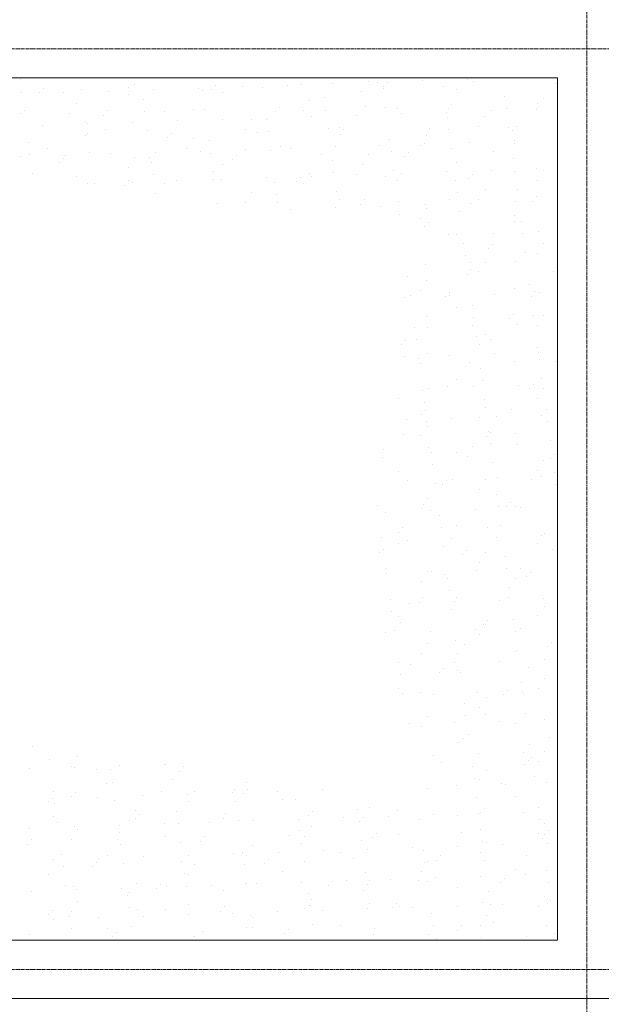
# Model space of a CAD drawing. Header units: centimetres. Extents: x 88729 to 133553, y -16225 to 14174.
# Tile 11 of 106: x 93615 to 93865, y -15790 to -15368. Entities that reach past the tile are written whole.
import ezdxf
from ezdxf.enums import TextEntityAlignment as Align

# ---------------------------------------------------------------- set-up
doc = ezdxf.new("R2010")
doc.units = ezdxf.units.CM
doc.linetypes.add('CENTER2', pattern=[1.125, 0.75, -0.125, 0.125, -0.125])
for name, color, linetype in [('A-OS', 252, 'CENTER2'), ('A-SCIANY', 252, 'Continuous'), ('E_PODKLAD', 7, 'Continuous'), ('mat', 252, 'Continuous'), ('R-MET-IWE', 252, 'Continuous')]:
    doc.layers.add(name, color=color, linetype=linetype)
doc.styles.get("Standard").update_dxf_attribs({"font": 'txt.shx'})

# ---------------------------------------------------------------- blocks, each defined once
blk = doc.blocks.new('A$Ce817dbbb')
at = {"layer": 'A-OS', "color": 252, "lineweight": 9, "ltscale": 2}
for p, q in [((2456.6, -22825.03), (2456.6, -26625.91)), ((1901, -25845.77), (3298.95, -25845.77)), ((1901, -26240.77), (3298.95, -26240.77))]:
    blk.add_line(p, q, dxfattribs=at)
at = {"layer": 'A-SCIANY', "color": 252, "lineweight": 9, "ltscale": 3}
for p, q in [((1964.1, -25858.27), (2444.1, -25858.27)), ((2444.1, -25858.27), (2232.1, -25858.27)), ((2444.1, -25858.27), (2444.1, -26228.27)), ((1964.1, -26228.27), (2444.1, -26228.27))]:
    blk.add_line(p, q, dxfattribs=at)
at = {"layer": 'mat', "color": 252, "lineweight": 9}
for p, q in [((2213.42, -25859.1), (2213.42, -25859.1)), ((2262.57, -25861.17), (2262.57, -25861.17)), ((2291, -25858.36), (2291, -25858.36)), ((2334.01, -25861.03), (2334.01, -25861.03)), ((2347.61, -25860.73), (2347.61, -25860.73)), ((2362.8, -25860), (2362.8, -25860)), ((2366.88, -25860.1), (2366.88, -25860.1)), ((2371.22, -25860.06), (2371.22, -25860.06)), ((2386.15, -25859.47), (2386.15, -25859.47)), ((2405.42, -25858.84), (2405.42, -25858.84)), ((2407.9, -25859.67), (2407.9, -25859.67)), ((2443.43, -25860.53), (2443.43, -25860.53)), ((2214.11, -25864.3), (2214.11, -25864.3)), ((2221.74, -25864.63), (2221.74, -25864.63)), ((2223.43, -25862.79), (2223.43, -25862.79)), ((2232, -25864.51), (2232, -25864.51)), ((2239.85, -25863.21), (2239.85, -25863.21)), ((2251.27, -25863.88), (2251.27, -25863.88)), ((2259.89, -25865.38), (2259.89, -25865.38)), ((2260.11, -25862.4), (2260.11, -25862.4)), ((2270.54, -25863.25), (2270.54, -25863.25)), ((2289.81, -25862.62), (2289.81, -25862.62)), ((2291.68, -25863.56), (2291.68, -25863.56)), ((2295.64, -25863.27), (2295.64, -25863.27)), ((2297.33, -25861.42), (2297.33, -25861.42)), ((2300.3, -25864.41), (2300.3, -25864.41)), ((2309.08, -25861.99), (2309.08, -25861.99)), ((2317.43, -25862.47), (2317.43, -25862.47)), ((2328.34, -25861.36), (2328.34, -25861.36)), ((2360.11, -25864.22), (2360.11, -25864.22)), ((2369.26, -25862.82), (2369.26, -25862.82)), ((2369.54, -25861.9), (2369.54, -25861.9)), ((2395.01, -25861.73), (2395.01, -25861.73)), ((2400.52, -25863.25), (2400.52, -25863.25)), ((2237.53, -25869.24), (2237.53, -25869.24)), ((2266.32, -25867.58), (2266.32, -25867.58)), ((2337.75, -25868.08), (2337.75, -25868.08)), ((2343.9, -25866.83), (2343.9, -25866.83)), ((2398.78, -25869.62), (2398.78, -25869.62)), ((2421.47, -25866.09), (2421.47, -25866.09)), ((2435.46, -25869.23), (2435.46, -25869.23)), ((2437.98, -25866.91), (2437.98, -25866.91)), ((2213.77, -25873.33), (2213.77, -25873.33)), ((2215.18, -25872.43), (2215.18, -25872.43)), ((2234.85, -25873.46), (2234.85, -25873.46)), ((2250.99, -25872.35), (2250.99, -25872.35)), ((2267.01, -25872.78), (2267.01, -25872.78)), ((2275.26, -25872.49), (2275.26, -25872.49)), ((2287.67, -25871.97), (2287.67, -25871.97)), ((2292.75, -25871.69), (2292.75, -25871.69)), ((2323.2, -25872.83), (2323.2, -25872.83)), ((2324.88, -25870.99), (2324.88, -25870.99)), ((2335.07, -25872.3), (2335.07, -25872.3)), ((2344.58, -25872.04), (2344.58, -25872.04)), ((2361.56, -25870.6), (2361.56, -25870.6)), ((2370.33, -25870.95), (2370.33, -25870.95)), ((2375.48, -25871.32), (2375.48, -25871.32)), ((2377.23, -25873.59), (2377.23, -25873.59)), ((2396.5, -25872.96), (2396.5, -25872.96)), ((2397.09, -25871.46), (2397.09, -25871.46)), ((2415.77, -25872.33), (2415.77, -25872.33)), ((2422.16, -25871.3), (2422.16, -25871.3)), ((2435.03, -25871.7), (2435.03, -25871.7)), ((2435.29, -25871.13), (2435.29, -25871.13)), ((2241.64, -25876.8), (2241.64, -25876.8)), ((2242.35, -25878), (2242.35, -25878)), ((2249.3, -25874.2), (2249.3, -25874.2)), ((2261.62, -25877.37), (2261.62, -25877.37)), ((2280.89, -25876.74), (2280.89, -25876.74)), ((2300.16, -25876.11), (2300.16, -25876.11)), ((2312.71, -25876.15), (2312.71, -25876.15)), ((2319.22, -25876.05), (2319.22, -25876.05)), ((2319.42, -25875.48), (2319.42, -25875.48)), ((2338.69, -25874.85), (2338.69, -25874.85)), ((2357.96, -25874.22), (2357.96, -25874.22)), ((2396.8, -25875.31), (2396.8, -25875.31)), ((2412.93, -25874.99), (2412.93, -25874.99)), ((2223.08, -25878.63), (2223.08, -25878.63)), ((2242.33, -25882), (2242.33, -25882)), ((2250.22, -25880.56), (2250.22, -25880.56)), ((2268.08, -25880.91), (2268.08, -25880.91)), ((2278.55, -25881.92), (2278.55, -25881.92)), ((2310.03, -25880.37), (2310.03, -25880.37)), ((2315.22, -25881.53), (2315.22, -25881.53)), ((2319.9, -25881.26), (2319.9, -25881.26)), ((2345.65, -25880.17), (2345.65, -25880.17)), ((2350.44, -25879.4), (2350.44, -25879.4)), ((2352.44, -25880.55), (2352.44, -25880.55)), ((2389.12, -25880.16), (2389.12, -25880.16)), ((2397.48, -25880.52), (2397.48, -25880.52)), ((2410.25, -25879.21), (2410.25, -25879.21)), ((2423.23, -25879.43), (2423.23, -25879.43)), ((2424.65, -25881.03), (2424.65, -25881.03)), ((2426.34, -25879.19), (2426.34, -25879.19)), ((2216.96, -25886.02), (2216.96, -25886.02)), ((2241.33, -25882.9), (2241.33, -25882.9)), ((2276.86, -25883.76), (2276.86, -25883.76)), ((2287.67, -25884.23), (2287.67, -25884.23)), ((2294.54, -25885.27), (2294.54, -25885.27)), ((2350.75, -25882.4), (2350.75, -25882.4)), ((2372.12, -25884.53), (2372.12, -25884.53)), ((2387.12, -25886.48), (2387.12, -25886.48)), ((2387.89, -25883.07), (2387.89, -25883.07)), ((2406.39, -25885.85), (2406.39, -25885.85)), ((2425.62, -25886.31), (2425.62, -25886.31)), ((2425.66, -25885.22), (2425.66, -25885.22)), ((2225.18, -25888.64), (2225.18, -25888.64)), ((2243.4, -25890.13), (2243.4, -25890.13)), ((2271.51, -25890.26), (2271.51, -25890.26)), ((2284.99, -25888.45), (2284.99, -25888.45)), ((2290.78, -25889.63), (2290.78, -25889.63)), ((2295.23, -25890.48), (2295.23, -25890.48)), ((2310.05, -25889), (2310.05, -25889)), ((2320.97, -25889.39), (2320.97, -25889.39)), ((2325.4, -25887.48), (2325.4, -25887.48)), ((2329.32, -25888.37), (2329.32, -25888.37)), ((2348.59, -25887.74), (2348.59, -25887.74)), ((2367.85, -25887.11), (2367.85, -25887.11)), ((2372.8, -25889.74), (2372.8, -25889.74)), ((2380, -25890.12), (2380, -25890.12)), ((2385.21, -25887.28), (2385.21, -25887.28)), ((2398.55, -25888.65), (2398.55, -25888.65)), ((2416.68, -25889.73), (2416.68, -25889.73)), ((2213.71, -25892.15), (2213.71, -25892.15)), ((2217.65, -25891.22), (2217.65, -25891.22)), ((2230.52, -25894.69), (2230.52, -25894.69)), ((2232.21, -25892.85), (2232.21, -25892.85)), ((2232.98, -25891.52), (2232.98, -25891.52)), ((2252.24, -25890.89), (2252.24, -25890.89)), ((2262.63, -25892.31), (2262.63, -25892.31)), ((2268.88, -25892.46), (2268.88, -25892.46)), ((2269.86, -25894.49), (2269.86, -25894.49)), ((2304.41, -25893.33), (2304.41, -25893.33)), ((2306.1, -25891.48), (2306.1, -25891.48)), ((2342.78, -25891.1), (2342.78, -25891.1)), ((2347.44, -25893.75), (2347.44, -25893.75)), ((2362.85, -25891.14), (2362.85, -25891.14)), ((2378.31, -25891.96), (2378.31, -25891.96)), ((2400.58, -25894.39), (2400.58, -25894.39)), ((2425.02, -25893.01), (2425.02, -25893.01)), ((2259.95, -25896.52), (2259.95, -25896.52)), ((2296.3, -25898.61), (2296.3, -25898.61)), ((2300.36, -25895.55), (2300.36, -25895.55)), ((2337.81, -25899.22), (2337.81, -25899.22)), ((2348.13, -25898.96), (2348.13, -25898.96)), ((2360.17, -25895.36), (2360.17, -25895.36)), ((2373.87, -25897.87), (2373.87, -25897.87)), ((2377.11, -25899.17), (2377.11, -25899.17)), ((2396.38, -25898.54), (2396.38, -25898.54)), ((2415.64, -25897.91), (2415.64, -25897.91)), ((2425.7, -25898.21), (2425.7, -25898.21)), ((2434.91, -25897.28), (2434.91, -25897.28)), ((2438.03, -25898.06), (2438.03, -25898.06)), ((2218.72, -25899.35), (2218.72, -25899.35)), ((2237.59, -25900.38), (2237.59, -25900.38)), ((2259.76, -25902.41), (2259.76, -25902.41)), ((2261.5, -25902.95), (2261.5, -25902.95)), ((2270.55, -25899.7), (2270.55, -25899.7)), ((2280.77, -25902.32), (2280.77, -25902.32)), ((2296.44, -25902.03), (2296.44, -25902.03)), ((2300.03, -25901.69), (2300.03, -25901.69)), ((2319.3, -25901.06), (2319.3, -25901.06)), ((2322.76, -25902.97), (2322.76, -25902.97)), ((2331.97, -25902.89), (2331.97, -25902.89)), ((2333.66, -25901.05), (2333.66, -25901.05)), ((2335.12, -25903.44), (2335.12, -25903.44)), ((2338.57, -25900.43), (2338.57, -25900.43)), ((2357.84, -25899.8), (2357.84, -25899.8)), ((2370.34, -25900.66), (2370.34, -25900.66)), ((2375.54, -25902.46), (2375.54, -25902.46)), ((2400.34, -25902.23), (2400.34, -25902.23)), ((2405.87, -25901.53), (2405.87, -25901.53)), ((2407.56, -25899.68), (2407.56, -25899.68)), ((2435.35, -25902.27), (2435.35, -25902.27)), ((2242.23, -25903.58), (2242.23, -25903.58)), ((2245.19, -25903.71), (2245.19, -25903.71)), ((2258.07, -25904.26), (2258.07, -25904.26)), ((2275.31, -25903.63), (2275.31, -25903.63)), ((2312.77, -25907.3), (2312.77, -25907.3)), ((2349.2, -25907.09), (2349.2, -25907.09)), ((2401.03, -25907.43), (2401.03, -25907.43)), ((2412.99, -25906.13), (2412.99, -25906.13)), ((2426.77, -25906.34), (2426.77, -25906.34)), ((2271.62, -25907.83), (2271.62, -25907.83)), ((2310.08, -25911.51), (2310.08, -25911.51)), ((2323.45, -25908.18), (2323.45, -25908.18)), ((2324, -25911.59), (2324, -25911.59)), ((2350.49, -25910.54), (2350.49, -25910.54)), ((2361.22, -25910.61), (2361.22, -25910.61)), ((2375.66, -25911.45), (2375.66, -25911.45)), ((2397.9, -25910.22), (2397.9, -25910.22)), ((2410.3, -25910.35), (2410.3, -25910.35)), ((2425.99, -25911.39), (2425.99, -25911.39)), ((2433.43, -25911.09), (2433.43, -25911.09)), ((2435.12, -25909.25), (2435.12, -25909.25)), ((2298.09, -25912.19), (2298.09, -25912.19)), ((2329.65, -25914.54), (2329.65, -25914.54)), ((2348.92, -25913.91), (2348.92, -25913.91)), ((2359.53, -25912.46), (2359.53, -25912.46)), ((2368.19, -25913.28), (2368.19, -25913.28)), ((2387.46, -25912.65), (2387.46, -25912.65)), ((2387.95, -25914.21), (2387.95, -25914.21)), ((2402.1, -25915.56), (2402.1, -25915.56)), ((2406.72, -25912.02), (2406.72, -25912.02)), ((2376.35, -25916.65), (2376.35, -25916.65)), ((2385.26, -25918.43), (2385.26, -25918.43)), ((2388.78, -25920.18), (2388.78, -25920.18)), ((2425.46, -25919.79), (2425.46, -25919.79)), ((2425.67, -25917.45), (2425.67, -25917.45)), ((2428.56, -25919.93), (2428.56, -25919.93)), ((2387.09, -25922.02), (2387.09, -25922.02)), ((2435.88, -25924.29), (2435.88, -25924.29)), ((2397.35, -25925.55), (2397.35, -25925.55)), ((2400.63, -25925.53), (2400.63, -25925.53)), ((2416.62, -25924.92), (2416.62, -25924.92)), ((2429.25, -25925.13), (2429.25, -25925.13)), ((2403.88, -25929.15), (2403.88, -25929.15)), ((2414.65, -25931.59), (2414.65, -25931.59)), ((2416.34, -25929.74), (2416.34, -25929.74)), ((2438.09, -25929.2), (2438.09, -25929.2)), ((2404.57, -25934.35), (2404.57, -25934.35)), ((2413.05, -25937.27), (2413.05, -25937.27)), ((2425.87, -25936.98), (2425.87, -25936.98)), ((2430.32, -25933.26), (2430.32, -25933.26)), ((2435.4, -25933.41), (2435.4, -25933.41)), ((2387.33, -25938.24), (2387.33, -25938.24)), ((2406.6, -25937.61), (2406.6, -25937.61)), ((2406.68, -25940.29), (2406.68, -25940.29)), ((2410.36, -25941.49), (2410.36, -25941.49)), ((2442.21, -25941.15), (2442.21, -25941.15)), ((2443.89, -25939.31), (2443.89, -25939.31)), ((2379.89, -25943.57), (2379.89, -25943.57)), ((2388.01, -25945.35), (2388.01, -25945.35)), ((2405.64, -25942.48), (2405.64, -25942.48)), ((2385.32, -25949.57), (2385.32, -25949.57)), ((2425.73, -25948.6), (2425.73, -25948.6)), ((2432.11, -25946.84), (2432.11, -25946.84)), ((2434.23, -25949.85), (2434.23, -25949.85)), ((2378.41, -25952.35), (2378.41, -25952.35)), ((2380.96, -25951.7), (2380.96, -25951.7)), ((2395.87, -25952.08), (2395.87, -25952.08)), ((2397.55, -25950.24), (2397.55, -25950.24)), ((2397.68, -25951.72), (2397.68, -25951.72)), ((2416.95, -25951.09), (2416.95, -25951.09)), ((2432.79, -25952.05), (2432.79, -25952.05)), ((2436.22, -25950.46), (2436.22, -25950.46)), ((2400.69, -25956.67), (2400.69, -25956.67)), ((2407.43, -25956.06), (2407.43, -25956.06)), ((2387.89, -25960.78), (2387.89, -25960.78)), ((2408.11, -25961.27), (2408.11, -25961.27)), ((2423.42, -25961.65), (2423.42, -25961.65)), ((2425.11, -25959.8), (2425.11, -25959.8)), ((2433.86, -25960.18), (2433.86, -25960.18)), ((2438.15, -25960.34), (2438.15, -25960.34)), ((2382.75, -25965.28), (2382.75, -25965.28)), ((2388.31, -25965.24), (2388.31, -25965.24)), ((2407.57, -25964.61), (2407.57, -25964.61)), ((2426.84, -25963.98), (2426.84, -25963.98)), ((2435.46, -25964.56), (2435.46, -25964.56)), ((2378.77, -25970.74), (2378.77, -25970.74)), ((2383.44, -25970.49), (2383.44, -25970.49)), ((2409.18, -25969.4), (2409.18, -25969.4)), ((2413.1, -25968.41), (2413.1, -25968.41)), ((2415.45, -25970.35), (2415.45, -25970.35)), ((2377.08, -25972.58), (2377.08, -25972.58)), ((2410.42, -25972.63), (2410.42, -25972.63)), ((2435.65, -25973.76), (2435.65, -25973.76)), ((2378.29, -25977.93), (2378.29, -25977.93)), ((2384.51, -25978.62), (2384.51, -25978.62)), ((2388.06, -25976.49), (2388.06, -25976.49)), ((2397.56, -25977.3), (2397.56, -25977.3)), ((2416.83, -25976.67), (2416.83, -25976.67)), ((2436.1, -25976.04), (2436.1, -25976.04)), ((2436.33, -25978.97), (2436.33, -25978.97)), ((2385.38, -25980.71), (2385.38, -25980.71)), ((2404.64, -25982.14), (2404.64, -25982.14)), ((2406.33, -25980.3), (2406.33, -25980.3)), ((2410.97, -25982.98), (2410.97, -25982.98)), ((2425.79, -25979.74), (2425.79, -25979.74)), ((2443.01, -25979.91), (2443.01, -25979.91)), ((2400.75, -25987.81), (2400.75, -25987.81)), ((2437.4, -25987.1), (2437.4, -25987.1)), ((2388.64, -25991.42), (2388.64, -25991.42)), ((2396.67, -25990.84), (2396.67, -25990.84)), ((2407.91, -25990.79), (2407.91, -25990.79)), ((2411.66, -25988.19), (2411.66, -25988.19)), ((2427.18, -25990.16), (2427.18, -25990.16)), ((2432.2, -25991.71), (2432.2, -25991.71)), ((2433.89, -25989.87), (2433.89, -25989.87)), ((2438.2, -25991.48), (2438.2, -25991.48)), ((2375.71, -25995.89), (2375.71, -25995.89)), ((2386.29, -25992.2), (2386.29, -25992.2)), ((2412.73, -25996.32), (2412.73, -25996.32)), ((2435.52, -25995.7), (2435.52, -25995.7)), ((2386.98, -25997.41), (2386.98, -25997.41)), ((2413.16, -25999.56), (2413.16, -25999.56)), ((2424.23, -26000.41), (2424.23, -26000.41)), ((2385.86, -26002.64), (2385.86, -26002.64)), ((2387.55, -26000.8), (2387.55, -26000.8)), ((2398.53, -26004.31), (2398.53, -26004.31)), ((2410.47, -26003.77), (2410.47, -26003.77)), ((2417.8, -26003.68), (2417.8, -26003.68)), ((2437.07, -26003.05), (2437.07, -26003.05)), ((2439.19, -26000.68), (2439.19, -26000.68)), ((2379.26, -26004.94), (2379.26, -26004.94)), ((2388.05, -26005.54), (2388.05, -26005.54)), ((2388.12, -26007.63), (2388.12, -26007.63)), ((2439.88, -26005.89), (2439.88, -26005.89)), ((2377.89, -26011.34), (2377.89, -26011.34)), ((2385.43, -26011.85), (2385.43, -26011.85)), ((2413.42, -26012.21), (2413.42, -26012.21)), ((2414.52, -26009.9), (2414.52, -26009.9)), ((2415.11, -26010.36), (2415.11, -26010.36)), ((2425.84, -26010.88), (2425.84, -26010.88)), ((2388.52, -26017), (2388.52, -26017)), ((2407.79, -26016.37), (2407.79, -26016.37)), ((2415.2, -26015.11), (2415.2, -26015.11)), ((2427.05, -26015.74), (2427.05, -26015.74)), ((2440.95, -26014.02), (2440.95, -26014.02)), ((2368.77, -26021.29), (2368.77, -26021.29)), ((2369.25, -26017.63), (2369.25, -26017.63)), ((2389.84, -26019.12), (2389.84, -26019.12)), ((2400.8, -26018.95), (2400.8, -26018.95)), ((2405.45, -26020.91), (2405.45, -26020.91)), ((2440.98, -26021.77), (2440.98, -26021.77)), ((2442.67, -26019.93), (2442.67, -26019.93)), ((2390.52, -26024.33), (2390.52, -26024.33)), ((2416.27, -26023.24), (2416.27, -26023.24)), ((2438.26, -26022.62), (2438.26, -26022.62)), ((2375.76, -26027.03), (2375.76, -26027.03)), ((2418.13, -26029.86), (2418.13, -26029.86)), ((2435.57, -26026.84), (2435.57, -26026.84)), ((2437.4, -26029.23), (2437.4, -26029.23)), ((2442.74, -26027.6), (2442.74, -26027.6)), ((2379.6, -26031.12), (2379.6, -26031.12)), ((2391.59, -26032.46), (2391.59, -26032.46)), ((2394.64, -26032.7), (2394.64, -26032.7)), ((2396.33, -26030.86), (2396.33, -26030.86)), ((2398.87, -26030.49), (2398.87, -26030.49)), ((2413.22, -26030.7), (2413.22, -26030.7)), ((2433.01, -26030.47), (2433.01, -26030.47)), ((2443.42, -26032.8), (2443.42, -26032.8)), ((2410.53, -26034.91), (2410.53, -26034.91)), ((2418.06, -26036.82), (2418.06, -26036.82)), ((2366.92, -26041.68), (2366.92, -26041.68)), ((2386.67, -26041.4), (2386.67, -26041.4)), ((2388.18, -26038.77), (2388.18, -26038.77)), ((2418.74, -26042.02), (2418.74, -26042.02)), ((2422.2, -26042.27), (2422.2, -26042.27)), ((2423.89, -26040.42), (2423.89, -26040.42)), ((2425.9, -26042.02), (2425.9, -26042.02)), ((2428.03, -26042.75), (2428.03, -26042.75)), ((2370.22, -26044.64), (2370.22, -26044.64)), ((2385.49, -26042.99), (2385.49, -26042.99)), ((2389.49, -26044.01), (2389.49, -26044.01)), ((2393.38, -26046.04), (2393.38, -26046.04)), ((2408.76, -26043.38), (2408.76, -26043.38)), ((2394.07, -26051.24), (2394.07, -26051.24)), ((2400.86, -26050.1), (2400.86, -26050.1)), ((2414.22, -26050.97), (2414.22, -26050.97)), ((2419.81, -26050.15), (2419.81, -26050.15)), ((2368.7, -26055.26), (2368.7, -26055.26)), ((2375.86, -26053.2), (2375.86, -26053.2)), ((2377.55, -26051.35), (2377.55, -26051.35)), ((2418.01, -26055.44), (2418.01, -26055.44)), ((2437.28, -26054.81), (2437.28, -26054.81)), ((2438.31, -26053.76), (2438.31, -26053.76)), ((2375.82, -26058.17), (2375.82, -26058.17)), ((2379.48, -26056.7), (2379.48, -26056.7)), ((2395.14, -26059.37), (2395.14, -26059.37)), ((2398.74, -26056.07), (2398.74, -26056.07)), ((2435.63, -26057.98), (2435.63, -26057.98)), ((2367.88, -26061.9), (2367.88, -26061.9)), ((2369.39, -26060.46), (2369.39, -26060.46)), ((2403.41, -26062.76), (2403.41, -26062.76)), ((2405.1, -26060.92), (2405.1, -26060.92)), ((2413.27, -26061.84), (2413.27, -26061.84)), ((2421.6, -26063.74), (2421.6, -26063.74)), ((2441.78, -26060.53), (2441.78, -26060.53)), ((2410.59, -26066.06), (2410.59, -26066.06)), ((2370.46, -26068.59), (2370.46, -26068.59)), ((2370.56, -26070.82), (2370.56, -26070.82)), ((2388.23, -26069.92), (2388.23, -26069.92)), ((2389.82, -26070.19), (2389.82, -26070.19)), ((2395.44, -26071.46), (2395.44, -26071.46)), ((2409.09, -26069.56), (2409.09, -26069.56)), ((2422.29, -26068.94), (2422.29, -26068.94)), ((2428.36, -26068.93), (2428.36, -26068.93)), ((2430.97, -26072.33), (2430.97, -26072.33)), ((2432.66, -26070.48), (2432.66, -26070.48)), ((2385.55, -26074.13), (2385.55, -26074.13)), ((2396.93, -26072.96), (2396.93, -26072.96)), ((2425.96, -26073.16), (2425.96, -26073.16)), ((2397.61, -26078.16), (2397.61, -26078.16)), ((2423.36, -26077.07), (2423.36, -26077.07)), ((2372.25, -26082.18), (2372.25, -26082.18)), ((2380.45, -26083.71), (2380.45, -26083.71)), ((2384.63, -26083.26), (2384.63, -26083.26)), ((2386.32, -26081.42), (2386.32, -26081.42)), ((2399.72, -26083.08), (2399.72, -26083.08)), ((2400.92, -26081.24), (2400.92, -26081.24)), ((2418.98, -26082.45), (2418.98, -26082.45)), ((2423, -26081.03), (2423, -26081.03)), ((2438.25, -26081.82), (2438.25, -26081.82)), ((2438.37, -26084.9), (2438.37, -26084.9)), ((2372.93, -26087.38), (2372.93, -26087.38)), ((2375.87, -26089.31), (2375.87, -26089.31)), ((2398.68, -26086.29), (2398.68, -26086.29)), ((2435.68, -26089.12), (2435.68, -26089.12)), ((2376.66, -26091.96), (2376.66, -26091.96)), ((2412.19, -26092.82), (2412.19, -26092.82)), ((2413.33, -26092.98), (2413.33, -26092.98)), ((2413.88, -26090.98), (2413.88, -26090.98)), ((2425.15, -26090.65), (2425.15, -26090.65)), ((2370.43, -26096.4), (2370.43, -26096.4)), ((2374, -26095.51), (2374, -26095.51)), ((2389.7, -26095.77), (2389.7, -26095.77)), ((2408.97, -26095.14), (2408.97, -26095.14)), ((2410.64, -26097.2), (2410.64, -26097.2)), ((2425.83, -26095.86), (2425.83, -26095.86)), ((2428.24, -26094.51), (2428.24, -26094.51)), ((2388.29, -26101.06), (2388.29, -26101.06)), ((2400.47, -26099.87), (2400.47, -26099.87)), ((2404.22, -26101.52), (2404.22, -26101.52)), ((2441.44, -26100.55), (2441.44, -26100.55)), ((2385.6, -26105.27), (2385.6, -26105.27)), ((2401.15, -26105.08), (2401.15, -26105.08)), ((2426.01, -26104.3), (2426.01, -26104.3)), ((2426.9, -26103.99), (2426.9, -26103.99)), ((2439.75, -26102.39), (2439.75, -26102.39)), ((2375.79, -26109.09), (2375.79, -26109.09)), ((2380.78, -26109.88), (2380.78, -26109.88)), ((2400.05, -26109.25), (2400.05, -26109.25)), ((2419.32, -26108.62), (2419.32, -26108.62)), ((2438.59, -26107.99), (2438.59, -26107.99)), ((2376.48, -26114.3), (2376.48, -26114.3)), ((2393.41, -26113.32), (2393.41, -26113.32)), ((2395.1, -26111.48), (2395.1, -26111.48)), ((2400.97, -26112.38), (2400.97, -26112.38)), ((2402.22, -26113.21), (2402.22, -26113.21)), ((2431.78, -26111.09), (2431.78, -26111.09)), ((2428.69, -26117.57), (2428.69, -26117.57)), ((2438.43, -26116.05), (2438.43, -26116.05)), ((2375.93, -26120.45), (2375.93, -26120.45)), ((2377.55, -26122.43), (2377.55, -26122.43)), ((2385.44, -26122.02), (2385.44, -26122.02)), ((2390.67, -26122.78), (2390.67, -26122.78)), ((2409.94, -26122.15), (2409.94, -26122.15)), ((2420.97, -26122.89), (2420.97, -26122.89)), ((2422.66, -26121.04), (2422.66, -26121.04)), ((2429.21, -26121.52), (2429.21, -26121.52)), ((2429.38, -26122.78), (2429.38, -26122.78)), ((2435.74, -26120.26), (2435.74, -26120.26)), ((2404.01, -26126.79), (2404.01, -26126.79)), ((2413.39, -26124.12), (2413.39, -26124.12)), ((2410.7, -26128.34), (2410.7, -26128.34)), ((2413, -26131.59), (2413, -26131.59)), ((2430.45, -26130.91), (2430.45, -26130.91)), ((2380.66, -26135.46), (2380.66, -26135.46)), ((2388.35, -26132.2), (2388.35, -26132.2)), ((2399.93, -26134.84), (2399.93, -26134.84)), ((2404.7, -26132), (2404.7, -26132)), ((2419.2, -26134.21), (2419.2, -26134.21)), ((2426.07, -26135.44), (2426.07, -26135.44)), ((2438.46, -26133.58), (2438.46, -26133.58)), ((2385.66, -26136.42), (2385.66, -26136.42)), ((2401.03, -26143.52), (2401.03, -26143.52)), ((2402.19, -26143.38), (2402.19, -26143.38)), ((2403.88, -26141.54), (2403.88, -26141.54)), ((2405.77, -26140.13), (2405.77, -26140.13)), ((2440.55, -26141.15), (2440.55, -26141.15)), ((2218.86, -26145.25), (2218.86, -26145.25)), ((2410.28, -26148.32), (2410.28, -26148.32)), ((2429.55, -26147.69), (2429.55, -26147.69)), ((2432.23, -26144.49), (2432.23, -26144.49)), ((2438.48, -26147.19), (2438.48, -26147.19)), ((2225.94, -26150.83), (2225.94, -26150.83)), ((2238.04, -26149.51), (2238.04, -26149.51)), ((2275.4, -26152.73), (2275.4, -26152.73)), ((2391.01, -26148.95), (2391.01, -26148.95)), ((2394.21, -26152.08), (2394.21, -26152.08)), ((2431.43, -26151.1), (2431.43, -26151.1)), ((2432.92, -26149.69), (2432.92, -26149.69)), ((2435.8, -26151.4), (2435.8, -26151.4)), ((2217.59, -26154.62), (2217.59, -26154.62)), ((2235.36, -26153.73), (2235.36, -26153.73)), ((2236.86, -26153.99), (2236.86, -26153.99)), ((2246.42, -26154.81), (2246.42, -26154.81)), ((2252.4, -26155.19), (2252.4, -26155.19)), ((2256.13, -26153.36), (2256.13, -26153.36)), ((2275.77, -26152.76), (2275.77, -26152.76)), ((2281.95, -26155.68), (2281.95, -26155.68)), ((2283.64, -26153.84), (2283.64, -26153.84)), ((2407.56, -26153.71), (2407.56, -26153.71)), ((2413.44, -26155.26), (2413.44, -26155.26)), ((2429.74, -26152.95), (2429.74, -26152.95)), ((2250.73, -26160.84), (2250.73, -26160.84)), ((2253.09, -26160.4), (2253.09, -26160.4)), ((2278.84, -26159.31), (2278.84, -26159.31)), ((2310.54, -26160.64), (2310.54, -26160.64)), ((2408.24, -26158.91), (2408.24, -26158.91)), ((2410.76, -26159.48), (2410.76, -26159.48)), ((2433.99, -26157.82), (2433.99, -26157.82)), ((2439.44, -26160.58), (2439.44, -26160.58)), ((2227.73, -26164.41), (2227.73, -26164.41)), ((2237.3, -26164.77), (2237.3, -26164.77)), ((2273.98, -26164.38), (2273.98, -26164.38)), ((2288.18, -26164.5), (2288.18, -26164.5)), ((2304.56, -26164.99), (2304.56, -26164.99)), ((2305.3, -26163.67), (2305.3, -26163.67)), ((2309.51, -26165.24), (2309.51, -26165.24)), ((2311.2, -26163.4), (2311.2, -26163.4)), ((2323.83, -26164.36), (2323.83, -26164.36)), ((2343.1, -26163.73), (2343.1, -26163.73)), ((2388.4, -26163.34), (2388.4, -26163.34)), ((2400.9, -26161.84), (2400.9, -26161.84)), ((2420.17, -26161.21), (2420.17, -26161.21)), ((2421.77, -26161.65), (2421.77, -26161.65)), ((2225.69, -26168.91), (2225.69, -26168.91)), ((2227.49, -26167.51), (2227.49, -26167.51)), ((2228.41, -26169.62), (2228.41, -26169.62)), ((2235.61, -26166.61), (2235.61, -26166.61)), ((2246.76, -26166.88), (2246.76, -26166.88)), ((2254.16, -26168.53), (2254.16, -26168.53)), ((2266.02, -26166.25), (2266.02, -26166.25)), ((2285.29, -26165.62), (2285.29, -26165.62)), ((2285.5, -26168.72), (2285.5, -26168.72)), ((2305.99, -26168.88), (2305.99, -26168.88)), ((2325.91, -26167.75), (2325.91, -26167.75)), ((2331.74, -26167.79), (2331.74, -26167.79)), ((2409.31, -26167.04), (2409.31, -26167.04)), ((2426.13, -26166.59), (2426.13, -26166.59)), ((2263.14, -26172.58), (2263.14, -26172.58)), ((2280.62, -26172.89), (2280.62, -26172.89)), ((2338.75, -26172.97), (2338.75, -26172.97)), ((2358.2, -26172.15), (2358.2, -26172.15)), ((2363.36, -26171.42), (2363.36, -26171.42)), ((2375.43, -26172.58), (2375.43, -26172.58)), ((2410.96, -26173.44), (2410.96, -26173.44)), ((2412.65, -26171.6), (2412.65, -26171.6)), ((2429.42, -26173.27), (2429.42, -26173.27)), ((2435.78, -26171.41), (2435.78, -26171.41)), ((2227.64, -26175.31), (2227.64, -26175.31)), ((2229.48, -26177.75), (2229.48, -26177.75)), ((2260.45, -26176.8), (2260.45, -26176.8)), ((2263.17, -26176.18), (2263.17, -26176.18)), ((2264.86, -26174.33), (2264.86, -26174.33)), ((2281.31, -26178.1), (2281.31, -26178.1)), ((2294.54, -26177.68), (2294.54, -26177.68)), ((2300.87, -26175.83), (2300.87, -26175.83)), ((2301.54, -26173.94), (2301.54, -26173.94)), ((2307.06, -26177.01), (2307.06, -26177.01)), ((2313.81, -26177.05), (2313.81, -26177.05)), ((2333.08, -26176.42), (2333.08, -26176.42)), ((2337.07, -26174.81), (2337.07, -26174.81)), ((2352.35, -26175.79), (2352.35, -26175.79)), ((2358.89, -26177.35), (2358.89, -26177.35)), ((2360.68, -26175.63), (2360.68, -26175.63)), ((2371.62, -26175.16), (2371.62, -26175.16)), ((2384.63, -26176.26), (2384.63, -26176.26)), ((2390.89, -26174.53), (2390.89, -26174.53)), ((2401.09, -26174.66), (2401.09, -26174.66)), ((2410.15, -26173.9), (2410.15, -26173.9)), ((2436.46, -26176.61), (2436.46, -26176.61)), ((2217.47, -26180.2), (2217.47, -26180.2)), ((2236.74, -26179.57), (2236.74, -26179.57)), ((2238.1, -26180.66), (2238.1, -26180.66)), ((2255.95, -26182.11), (2255.95, -26182.11)), ((2256.01, -26178.94), (2256.01, -26178.94)), ((2275.28, -26178.31), (2275.28, -26178.31)), ((2333.52, -26181.37), (2333.52, -26181.37)), ((2338.32, -26179.49), (2338.32, -26179.49)), ((2402.99, -26182.14), (2402.99, -26182.14)), ((2411.1, -26180.63), (2411.1, -26180.63)), ((2438.54, -26178.33), (2438.54, -26178.33)), ((2440.21, -26181.16), (2440.21, -26181.16)), ((2218.52, -26185.26), (2218.52, -26185.26)), ((2235.41, -26184.87), (2235.41, -26184.87)), ((2255.2, -26184.88), (2255.2, -26184.88)), ((2275.82, -26183.9), (2275.82, -26183.9)), ((2282.38, -26186.23), (2282.38, -26186.23)), ((2290.73, -26185.74), (2290.73, -26185.74)), ((2292.42, -26183.9), (2292.42, -26183.9)), ((2329.09, -26183.51), (2329.09, -26183.51)), ((2335.63, -26183.71), (2335.63, -26183.71)), ((2359.96, -26185.48), (2359.96, -26185.48)), ((2364.62, -26184.37), (2364.62, -26184.37)), ((2366.31, -26182.53), (2366.31, -26182.53)), ((2376.04, -26182.74), (2376.04, -26182.74)), ((2411.79, -26185.83), (2411.79, -26185.83)), ((2413.5, -26186.4), (2413.5, -26186.4)), ((2435.85, -26182.55), (2435.85, -26182.55)), ((2437.53, -26184.74), (2437.53, -26184.74)), ((2438.52, -26183.01), (2438.52, -26183.01)), ((2216.83, -26187.11), (2216.83, -26187.11)), ((2256.63, -26187.32), (2256.63, -26187.32)), ((2308.85, -26190.59), (2308.85, -26190.59)), ((2313.28, -26187.57), (2313.28, -26187.57)), ((2324.16, -26190.54), (2324.16, -26190.54)), ((2334.21, -26186.57), (2334.21, -26186.57)), ((2343.43, -26189.91), (2343.43, -26189.91)), ((2362.7, -26189.28), (2362.7, -26189.28)), ((2381.97, -26188.65), (2381.97, -26188.65)), ((2386.42, -26189.85), (2386.42, -26189.85)), ((2401.23, -26188.02), (2401.23, -26188.02)), ((2410.81, -26190.62), (2410.81, -26190.62)), ((2420.5, -26187.39), (2420.5, -26187.39)), ((2439.77, -26186.76), (2439.77, -26186.76)), ((2227.82, -26193.69), (2227.82, -26193.69)), ((2231.27, -26191.33), (2231.27, -26191.33)), ((2246.08, -26194.83), (2246.08, -26194.83)), ((2247.09, -26193.06), (2247.09, -26193.06)), ((2250.78, -26191.98), (2250.78, -26191.98)), ((2266.36, -26192.43), (2266.36, -26192.43)), ((2282.75, -26194.44), (2282.75, -26194.44)), ((2285.63, -26191.8), (2285.63, -26191.8)), ((2304.89, -26191.17), (2304.89, -26191.17)), ((2310.59, -26191.79), (2310.59, -26191.79)), ((2319.97, -26193.46), (2319.97, -26193.46)), ((2335.28, -26194.7), (2335.28, -26194.7)), ((2351, -26190.81), (2351, -26190.81)), ((2356.65, -26193.07), (2356.65, -26193.07)), ((2388.46, -26194.48), (2388.46, -26194.48)), ((2392.18, -26193.94), (2392.18, -26193.94)), ((2393.87, -26192.1), (2393.87, -26192.1)), ((2412.86, -26193.96), (2412.86, -26193.96)), ((2430.55, -26191.71), (2430.55, -26191.71)), ((2231.95, -26196.54), (2231.95, -26196.54)), ((2244.39, -26196.67), (2244.39, -26196.67)), ((2257.7, -26195.45), (2257.7, -26195.45)), ((2288.24, -26195.64), (2288.24, -26195.64)), ((2309.53, -26195.79), (2309.53, -26195.79)), ((2318.28, -26195.31), (2318.28, -26195.31)), ((2325.96, -26198.89), (2325.96, -26198.89)), ((2361.74, -26199.07), (2361.74, -26199.07)), ((2385.77, -26198.7), (2385.77, -26198.7)), ((2387.11, -26195.05), (2387.11, -26195.05)), ((2426.18, -26197.73), (2426.18, -26197.73)), ((2439.32, -26198.32), (2439.32, -26198.32)), ((2225.74, -26200.05), (2225.74, -26200.05)), ((2284.17, -26199.81), (2284.17, -26199.81)), ((2285.55, -26199.86), (2285.55, -26199.86)), ((2334.05, -26203.43), (2334.05, -26203.43)), ((2347.53, -26203.03), (2347.53, -26203.03)), ((2353.32, -26202.8), (2353.32, -26202.8)), ((2363.42, -26202.56), (2363.42, -26202.56)), ((2372.59, -26202.17), (2372.59, -26202.17)), ((2384.21, -26202.64), (2384.21, -26202.64)), ((2388.18, -26203.18), (2388.18, -26203.18)), ((2391.86, -26201.54), (2391.86, -26201.54)), ((2411.13, -26200.91), (2411.13, -26200.91)), ((2421.43, -26201.66), (2421.43, -26201.66)), ((2430.4, -26200.28), (2430.4, -26200.28)), ((2218.44, -26207.21), (2218.44, -26207.21)), ((2233.02, -26204.67), (2233.02, -26204.67)), ((2236.41, -26205.37), (2236.41, -26205.37)), ((2237.71, -26206.58), (2237.71, -26206.58)), ((2256.98, -26205.95), (2256.98, -26205.95)), ((2263.2, -26203.72), (2263.2, -26203.72)), ((2271.94, -26206.24), (2271.94, -26206.24)), ((2273.63, -26204.39), (2273.63, -26204.39)), ((2276.25, -26205.32), (2276.25, -26205.32)), ((2284.85, -26205.01), (2284.85, -26205.01)), ((2295.52, -26204.69), (2295.52, -26204.69)), ((2300.92, -26206.97), (2300.92, -26206.97)), ((2310.31, -26204.01), (2310.31, -26204.01)), ((2310.6, -26203.92), (2310.6, -26203.92)), ((2314.79, -26204.06), (2314.79, -26204.06)), ((2345.84, -26204.87), (2345.84, -26204.87)), ((2360.73, -26206.77), (2360.73, -26206.77)), ((2362.43, -26204.27), (2362.43, -26204.27)), ((2401.14, -26205.8), (2401.14, -26205.8)), ((2414.64, -26207.54), (2414.64, -26207.54)), ((2419.74, -26203.5), (2419.74, -26203.5)), ((2440.01, -26203.53), (2440.01, -26203.53)), ((2238.16, -26211.8), (2238.16, -26211.8)), ((2259.49, -26209.03), (2259.49, -26209.03)), ((2260.51, -26207.94), (2260.51, -26207.94)), ((2337.07, -26208.29), (2337.07, -26208.29)), ((2338.38, -26210.63), (2338.38, -26210.63)), ((2438.6, -26209.47), (2438.6, -26209.47)), ((2441.08, -26211.66), (2441.08, -26211.66)), ((2227.29, -26215.33), (2227.29, -26215.33)), ((2235.47, -26216.01), (2235.47, -26216.01)), ((2260.18, -26214.23), (2260.18, -26214.23)), ((2263.97, -26214.94), (2263.97, -26214.94)), ((2275.88, -26215.04), (2275.88, -26215.04)), ((2285.92, -26213.14), (2285.92, -26213.14)), ((2299.5, -26215.8), (2299.5, -26215.8)), ((2301.19, -26213.96), (2301.19, -26213.96)), ((2324.04, -26216.12), (2324.04, -26216.12)), ((2335.69, -26214.85), (2335.69, -26214.85)), ((2337.75, -26213.49), (2337.75, -26213.49)), ((2337.87, -26213.57), (2337.87, -26213.57)), ((2343.31, -26215.49), (2343.31, -26215.49)), ((2362.58, -26214.86), (2362.58, -26214.86)), ((2363.5, -26212.4), (2363.5, -26212.4)), ((2373.4, -26214.44), (2373.4, -26214.44)), ((2375.09, -26212.59), (2375.09, -26212.59)), ((2376.1, -26213.88), (2376.1, -26213.88)), ((2381.84, -26214.23), (2381.84, -26214.23)), ((2401.11, -26213.6), (2401.11, -26213.6)), ((2411.77, -26212.2), (2411.77, -26212.2)), ((2415.33, -26212.75), (2415.33, -26212.75)), ((2420.38, -26212.97), (2420.38, -26212.97)), ((2435.91, -26213.69), (2435.91, -26213.69)), ((2439.65, -26212.34), (2439.65, -26212.34)), ((2225.61, -26217.17), (2225.61, -26217.17)), ((2227.7, -26219.27), (2227.7, -26219.27)), ((2234.81, -26218.25), (2234.81, -26218.25)), ((2246.97, -26218.64), (2246.97, -26218.64)), ((2266.23, -26218.01), (2266.23, -26218.01)), ((2285.5, -26217.38), (2285.5, -26217.38)), ((2304.77, -26216.75), (2304.77, -26216.75)), ((2312.39, -26217.51), (2312.39, -26217.51)), ((2313.34, -26218.71), (2313.34, -26218.71)), ((2389.97, -26216.76), (2389.97, -26216.76)), ((2413.56, -26217.55), (2413.56, -26217.55)), ((2235.5, -26223.45), (2235.5, -26223.45)), ((2250.84, -26223.12), (2250.84, -26223.12)), ((2261.25, -26222.36), (2261.25, -26222.36)), ((2291.53, -26224.5), (2291.53, -26224.5)), ((2310.65, -26222.93), (2310.65, -26222.93)), ((2313.07, -26222.71), (2313.07, -26222.71)), ((2328.75, -26223.52), (2328.75, -26223.52)), ((2338.82, -26221.62), (2338.82, -26221.62)), ((2351.06, -26221.96), (2351.06, -26221.96)), ((2365.43, -26223.14), (2365.43, -26223.14)), ((2390.65, -26221.97), (2390.65, -26221.97)), ((2400.96, -26224), (2400.96, -26224)), ((2402.65, -26222.16), (2402.65, -26222.16)), ((2410.87, -26221.76), (2410.87, -26221.76)), ((2416.4, -26220.88), (2416.4, -26220.88)), ((2439.33, -26221.77), (2439.33, -26221.77)), ((2217.63, -26225.87), (2217.63, -26225.87)), ((2253.16, -26226.73), (2253.16, -26226.73)), ((2254.85, -26224.89), (2254.85, -26224.89)), ((2287.71, -26226.73), (2287.71, -26226.73)), ((2288.3, -26226.79), (2288.3, -26226.79)), ((2327.06, -26225.37), (2327.06, -26225.37)), ((2365.29, -26225.98), (2365.29, -26225.98)), ((2388.52, -26225.62), (2388.52, -26225.62)), ((2392.19, -26227.72), (2392.19, -26227.72)), ((2411.46, -26227.09), (2411.46, -26227.09)), ((2430.73, -26226.46), (2430.73, -26226.46)), ((2442.87, -26225.24), (2442.87, -26225.24)), ((1964.1, -26253.27), (3069.1, -26253.27))]:
    blk.add_line(p, q, dxfattribs=at)
at = {"layer": 'R-MET-IWE', "color": 252, "lineweight": 9, "width": 0.75}
for tag, rotation, p in [('0-', 90, (-1139.05, -4143.61)), ('0-', 90, (-1113.05, -4143.61)), ('0-', 90, (-1087.05, -4143.61)), ('2-', 90, (-796.05, -4143.61)), ('2-', 90, (-505.05, -4143.61)), ('0-', 90, (-480.05, -4143.61)), ('0-', 90, (-456.05, -4143.61)), ('2-', 90, (-166.05, -4143.61)), ('2-', 90, (-625.66, -4833.61)), ('2-', 90, (-599.66, -4833.61)), ('2-', 90, (-573.66, -4833.61)), ('0-', 180, (-2169.64, -4848.47)), ('0-', 180, (-2169.64, -4873.47)), ('0-', 180, (-2169.64, -4899.47)), ('-2', 90, (-1661.47, -4961.65)), ('-2', 90, (-1636.47, -4961.65)), ('0-', 270, (-1489.78, -4968.06)), ('0-', 270, (-1464.78, -4968.06)), ('0-', 270, (-1439.78, -4968.06)), ('0-', 270, (-1364.78, -4968.06)), ('0-', 270, (-1339.78, -4968.06)), ('0-', 270, (-1314.78, -4968.06)), ('0-', 270, (328.22, -4968.06)), ('0-', 270, (354.22, -4968.06)), ('0-', 270, (1256.22, -4968.06)), ('0-', 270, (1282.22, -4968.06)), ('0-', 90, (-513.05, -5496.61)), ('0-', 90, (-487.05, -5496.61)), ('K.S.-', 90, (-487.05, -5766.11)), ('0-', 90, (-513.05, -5766.11)), ('1-', 90, (-539.05, -6114.61)), ('0-', 90, (-513.05, -6114.61)), ('0-', 90, (-487.05, -6114.61)), ('0-', 90, (301.95, -6545.61)), ('0-', 90, (327.95, -6545.61)), ('0-', 90, (353.95, -6545.61)), ('0-', 90, (416.11, -6545.61)), ('0-', 90, (1255.95, -6545.61)), ('0-', 90, (1281.95, -6545.61)), ('1-', 90, (2382.95, -6845.61)), ('1-', 90, (2408.95, -6845.61)), ('1-', 90, (2434.95, -6845.61)), ('1-', 90, (2827.95, -6845.61)), ('1-', 90, (2853.95, -6845.61)), ('1-', 90, (2879.95, -6845.61)), ('<-2', 90, (-910.64, -10482.41)), ('2->', 90, (-718.15, -10854.38)), ('2->', 90, (-692.15, -10854.38)), ('2->', 90, (-744.15, -10870.8)), ('-0', 90, (-186.09, -12450.12)), ('1-', 90, (2264.47, -12866.38)), ('1-', 90, (2290.47, -12866.38)), ('1-', 90, (2316.47, -12866.38)), ('1-', 90, (2709.47, -12866.38)), ('1-', 90, (2735.47, -12866.38)), ('1-', 90, (2761.47, -12866.38)), ('<-KL', 90, (-700.01, -16780.91)), ('-0', 90, (-179.94, -18957.53)), ('0->', 90, (-1257.53, -23179.05)), ('0->', 90, (-1231.53, -23179.05)), ('0->', 90, (-1205.53, -23179.05)), ('0->', 90, (-600.53, -23179.05)), ('0->', 90, (-574.53, -23179.05)), ('0->', 90, (-1692.53, -24074.05)), ('0->', 90, (-1666.53, -24074.05)), ('0->', 90, (-1640.53, -24074.05)), ('0->', 90, (-1486.53, -24074.05)), ('0->', 90, (-1460.53, -24074.05)), ('0->', 90, (-1434.53, -24074.05)), ('<-0', 90, (-499.82, -24383.56)), ('<-0', 90, (-298.11, -24383.56)), ('<-0', 180, (-587.12, -25088.86)), ('<-0', 270, (-496.63, -25202.68)), ('<-0', 180, (-1353.25, -25419.36)), ('<-0', 180, (-1187.25, -25444.1)), ('<-0', 90, (-179.61, -25454.22)), ('<-0', 90, (-69.59, -26375.36)), ('<-0', 90, (-43.59, -26375.36))]:
    blk.add_attdef(tag, text='', height=17, rotation=rotation, dxfattribs=at).set_placement(p, align=Align.MIDDLE)
for tag, p in [('2-', (1424.81, -4179.2)), ('2-', (1424.81, -4205.2)), ('K.S.-', (-76.89, -4264.2)), ('KL-', (-613.13, -4292.18)), ('1-', (-613.13, -4312.18)), ('1-', (-613.13, -4332.18)), ('K.S.-', (1414.13, -4333.66)), ('0-', (-70.19, -4341.2)), ('0-', (469.81, -4341.2)), ('1-', (-613.13, -4352.18)), ('0-', (1424.81, -4361.2)), ('0-', (-70.19, -4367.2)), ('1-', (469.81, -4367.2)), ('0-', (1099.81, -4368.2)), ('2-', (1424.81, -4387.2)), ('1-', (-70.19, -4393.2)), ('1-', (469.81, -4393.2)), ('1-', (1099.81, -4394.2)), ('2-', (1424.81, -4413.2)), ('2-', (-70.19, -4419.2)), ('2-', (1099.81, -4420.2)), ('K.S.-', (-76.89, -4445.2)), ('2-', (469.81, -4444.2)), ('2-', (1099.81, -4446.2)), ('2-', (469.81, -4470.2)), ('2-', (-825.19, -4496.2)), ('2-', (-825.19, -4522.2)), ('2-', (-70.19, -4574.2)), ('2-', (-70.19, -4600.2)), ('K.S.-', (1089.13, -4600.66)), ('2-', (1099.81, -4653.2)), ('2-', (-70.19, -4669.2)), ('2-', (1099.81, -4679.2)), ('-1', (1806.78, -4690.78)), ('1-', (-70.19, -4695.2)), ('2-', (1099.81, -4705.2)), ('-1', (1806.78, -4716.3)), ('K.S.-', (-73.2, -4721.2)), ('-1', (1806.78, -4743.07)), ('FR-', (-70.19, -4747.2)), ('0-', (-1066.19, -6382.7)), ('0-', (-1066.19, -6408.7)), ('2-', (1729.81, -6586.2)), ('2-', (1729.81, -6612.2)), ('2-', (1729.81, -6638.2)), ('2-', (1729.81, -6664.2)), ('K.S.-', (469.81, -6788.2)), ('1-', (-962.19, -6915.2)), ('1-', (-460.19, -6923.2)), ('1-', (469.81, -6923.2)), ('2-', (1729.81, -6923.2)), ('1-', (-460.19, -6949.2)), ('1-', (469.81, -6949.2)), ('2-', (1729.81, -6949.2)), ('K.S.-', (2901.81, -6960.2)), ('2-', (1729.81, -6975.2)), ('2-', (1729.81, -7001.2)), ('2-', (-460.19, -7026.2)), ('0-', (469.81, -7026.2)), ('2-', (-460.19, -7052.2)), ('0-', (469.81, -7052.2)), ('2-', (-460.19, -7078.2)), ('2-', (469.81, -7078.2)), ('1-', (2901.81, -7088.2)), ('2-', (469.81, -7104.2)), ('1-', (2901.81, -7114.2)), ('0-', (1729.81, -7131.2)), ('2-', (-460.19, -7141.2)), ('0-', (1729.81, -7157.2)), ('2-', (-460.19, -7167.2)), ('2-', (469.81, -7181.2)), ('2-', (1729.81, -7183.2)), ('0-', (-460.19, -7193.2)), ('2-', (469.81, -7207.2)), ('2-', (1729.81, -7209.2)), ('K.S.-', (-470.87, -7217.66)), ('2-', (469.81, -7233.2)), ('2-', (1729.81, -7235.2)), ('1-', (-460.19, -7245.2)), ('2-', (469.81, -7259.2)), ('2-', (1729.81, -7261.2)), ('2-', (1729.81, -7287.2)), ('2-', (-460.19, -7297.2)), ('2->', (-943.67, -10542.97)), ('-1', (1688.29, -10711.55)), ('-1', (1688.29, -10737.55)), ('-1', (1688.29, -10763.55)), ('<-2', (1685.55, -12605.39)), ('2->', (1611.33, -12636.47)), ('2->', (1611.33, -12658.97)), ('2->', (1590.77, -12684.97)), ('K.S.-', (2783.33, -12980.97)), ('2->', (-578.67, -13046.97)), ('2->', (-578.67, -13072.97)), ('<-2', (-476.88, -13105.94)), ('1-', (2783.33, -13108.97)), ('1-', (2783.33, -13134.97)), ('<-1', (-610.79, -16857.83)), ('<-1', (-610.79, -16877.83)), ('<-1', (1688.29, -17218.96)), ('<-1', (1688.29, -17244.96)), ('<-1', (1688.29, -17270.96)), ('<-1', (-478.91, -18553.43)), ('<-0', (-2287.98, -23879.57)), ('<-0', (-2287.98, -23905.57)), ('<-0', (-2287.98, -23931.57)), ('<-0', (-343.08, -24738.18)), ('<-0', (-478.91, -25059.68))]:
    blk.add_attdef(tag, text='', height=17, dxfattribs=at).set_placement(p, align=Align.MIDDLE)

msp = doc.modelspace()

# ---------------------------------------------------------------- block references
at = {"layer": 'E_PODKLAD'}
msp.add_blockref('A$Ce817dbbb', (91401.87, 10465.39), dxfattribs=at)

doc.saveas('drawing.dxf')
